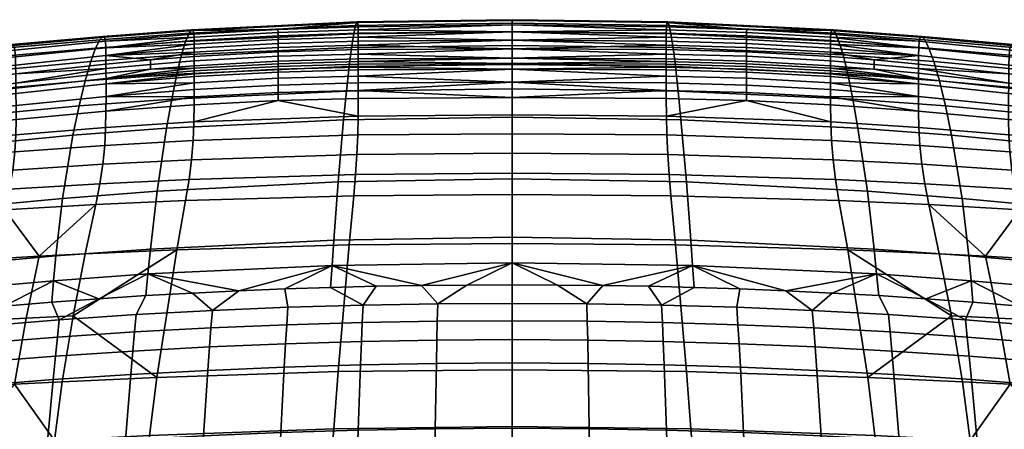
# Model space of a CAD drawing. Header units: millimetres. Extents: x -429 to 429, y -346 to 409.
# Tile 67 of 98: x -131 to 131, y 300 to 409. Entities that reach past the tile are written whole.
import ezdxf

# ---------------------------------------------------------------- set-up
doc = ezdxf.new("R2010")
doc.units = ezdxf.units.MM
doc.header["$MEASUREMENT"] = 0
doc.layers.add('sedak', color=8, linetype='Continuous')

msp = doc.modelspace()

# ---------------------------------------------------------------- meshes
at = {"layer": 'sedak'}
mesh = msp.add_polyface(dxfattribs=at)
corners = [(0, 402.25, 758.73), (0, 397.17, 735.93), (-43.45, 396.65, 736.09), (-42.79, 401.72, 758.9), (0, 405.88, 778.9), (-42.21, 405.32, 779.09), (0, 408.15, 796.1), (-41.73, 407.55, 796.3), (0, 409.11, 810), (-41.38, 408.52, 810.19), (-41.16, 408.33, 820.58), (-85.39, 406.41, 810.52), (-84.98, 406.25, 820.88), (0, 408.88, 820.41), (-62.4, 406.49, 828.11), (-41.05, 407.24, 827.98), (0, 407.7, 827.83), (-41, 405.52, 833.04), (-41.02, 406.44, 830.76), (-62.36, 405.72, 830.88), (-62.34, 404.82, 833.15), (0, 405.87, 832.92), (-41, 403.43, 836.43), (-41, 404.5, 834.9), (-62.33, 403.84, 835.01), (-62.33, 402.79, 836.53), (0, 403.69, 836.34), (-41, 401.17, 838.69), (-41, 402.32, 837.69), (-62.33, 401.7, 837.79), (-62.33, 400.56, 838.78), (0, 401.37, 838.62), (-41, 398.65, 839.84), (-41, 399.95, 839.41), (-62.33, 399.36, 839.5), (-62.33, 398.07, 839.92), (0, 398.84, 839.77), (-41, 397.26, 839.96), (-41, 397.97, 839.94), (-62.33, 397.39, 840.02), (-62.33, 396.68, 840.04), (0, 397.44, 839.9), (-41, 396.51, 839.9), (-62.33, 395.94, 839.98), (-41, 395.74, 839.76), (0, 395.92, 839.7)]
mesh.append_faces([[corners[k] for k in face] for face in [(0, 1, 2, 3), (4, 0, 3, 5), (6, 4, 5, 7), (8, 6, 7, 9), (10, 9, 11, 12), (13, 8, 9, 10), (14, 15, 10, 10), (10, 12, 14, 14), (16, 13, 10, 15), (17, 18, 19, 20), (18, 15, 14, 19), (18, 17, 21, 21), (16, 15, 18, 18), (21, 16, 18, 18), (22, 23, 24, 25), (23, 17, 20, 24), (23, 22, 26, 26), (21, 17, 23, 23), (26, 21, 23, 23), (27, 28, 29, 30), (28, 22, 25, 29), (28, 27, 31, 31), (26, 22, 28, 28), (31, 26, 28, 28), (32, 33, 34, 35), (33, 27, 30, 34), (33, 32, 36, 36), (31, 27, 33, 33), (36, 31, 33, 33), (37, 38, 39, 40), (38, 32, 35, 39), (38, 37, 41, 41), (36, 32, 38, 38), (41, 36, 38, 38), (42, 37, 40, 43), (42, 44, 45, 45), (41, 37, 42, 42), (45, 41, 42, 42)]])
mesh = msp.add_polyface(dxfattribs=at)
corners = [(42.79, 401.72, 758.9), (43.45, 396.65, 736.09), (0, 397.17, 735.93), (0, 402.25, 758.73), (42.21, 405.32, 779.09), (0, 405.88, 778.9), (41.73, 407.55, 796.3), (0, 408.15, 796.1), (41.38, 408.52, 810.19), (0, 409.11, 810), (41.16, 408.33, 820.58), (0, 408.88, 820.41), (84.98, 406.25, 820.88), (85.39, 406.41, 810.52), (41.05, 407.24, 827.98), (0, 407.7, 827.83), (62.4, 406.49, 828.11), (41.02, 406.44, 830.76), (0, 405.87, 832.92), (41, 405.52, 833.04), (62.36, 405.72, 830.88), (62.34, 404.82, 833.15), (41, 404.5, 834.9), (0, 403.69, 836.34), (41, 403.43, 836.43), (62.33, 403.84, 835.01), (62.33, 402.79, 836.53), (41, 402.32, 837.69), (0, 401.37, 838.62), (41, 401.17, 838.69), (62.33, 401.7, 837.79), (62.33, 400.56, 838.78), (41, 399.95, 839.41), (0, 398.84, 839.77), (41, 398.65, 839.84), (62.33, 399.36, 839.5), (62.33, 398.07, 839.92), (41, 397.97, 839.94), (0, 397.44, 839.9), (41, 397.26, 839.96), (62.33, 397.39, 840.02), (62.33, 396.68, 840.04), (41, 396.51, 839.9), (0, 395.92, 839.7), (62.33, 395.94, 839.98)]
mesh.append_faces([[corners[k] for k in face] for face in [(0, 1, 2, 3), (4, 0, 3, 5), (6, 4, 5, 7), (8, 6, 7, 9), (10, 8, 9, 11), (12, 13, 8, 10), (14, 10, 11, 15), (10, 14, 16, 16), (12, 10, 16, 16), (17, 14, 15, 15), (18, 19, 17, 17), (15, 18, 17, 17), (20, 16, 14, 17), (21, 20, 17, 19), (22, 19, 18, 18), (23, 24, 22, 22), (18, 23, 22, 22), (25, 21, 19, 22), (26, 25, 22, 24), (27, 24, 23, 23), (28, 29, 27, 27), (23, 28, 27, 27), (30, 26, 24, 27), (31, 30, 27, 29), (32, 29, 28, 28), (33, 34, 32, 32), (28, 33, 32, 32), (35, 31, 29, 32), (36, 35, 32, 34), (37, 34, 33, 33), (38, 39, 37, 37), (33, 38, 37, 37), (40, 36, 34, 37), (41, 40, 37, 39), (42, 39, 38, 38), (38, 43, 42, 42), (44, 41, 39, 42)]])
mesh = msp.add_polyface(dxfattribs=at)
corners = [(-88.06, 399.72, 759.34), (-89.3, 394.62, 736.56), (-113.72, 392.84, 736.91), (-112.23, 397.98, 759.63), (-42.79, 401.72, 758.9), (-43.45, 396.65, 736.09), (-86.96, 403.29, 779.49), (-110.92, 401.57, 779.71), (-42.21, 405.32, 779.09), (-86.06, 405.48, 796.66), (-109.84, 403.76, 796.81), (-41.73, 407.55, 796.3), (-85.39, 406.41, 810.52), (-109.04, 404.67, 810.62), (-41.38, 408.52, 810.19), (-84.98, 406.25, 820.88), (-108.54, 404.46, 820.96), (-84.76, 405.22, 828.24), (-108.28, 403.36, 828.33), (-62.4, 406.49, 828.11), (-84.71, 404.45, 831), (-108.18, 401.64, 833.38), (-84.68, 403.56, 833.27), (-62.36, 405.72, 830.88), (-62.34, 404.82, 833.15), (-84.67, 402.58, 835.13), (-108.16, 399.56, 836.77), (-84.67, 401.54, 836.65), (-62.33, 403.84, 835.01), (-62.33, 402.79, 836.53), (-96.3, 398.41, 838.96), (-84.67, 399.32, 838.9), (-84.67, 400.46, 837.9), (-108.16, 397.31, 839.03), (-62.33, 401.7, 837.79), (-62.33, 400.56, 838.78), (-84.67, 396.84, 840.04), (-84.67, 398.12, 839.61), (-96.3, 397.21, 839.68), (-96.3, 395.93, 840.1), (-108.16, 396.11, 839.75), (-108.16, 394.83, 840.17), (-62.33, 399.36, 839.5), (-62.33, 398.07, 839.92), (-84.67, 396.17, 840.14), (-108.15, 393.46, 840.29), (-84.67, 395.46, 840.15), (-62.33, 397.39, 840.02), (-62.33, 396.68, 840.04), (-62.33, 395.94, 839.98), (-84.67, 394.73, 840.09)]
mesh.append_faces([[corners[k] for k in face] for face in [(0, 1, 2, 3), (4, 5, 1, 0), (6, 0, 3, 7), (8, 4, 0, 6), (9, 6, 7, 10), (11, 8, 6, 9), (12, 9, 10, 13), (14, 11, 9, 12), (15, 12, 13, 16), (17, 15, 16, 18), (15, 17, 19, 19), (20, 17, 18, 18), (21, 22, 20, 20), (18, 21, 20, 20), (23, 19, 17, 20), (24, 23, 20, 22), (25, 22, 21, 21), (26, 27, 25, 25), (21, 26, 25, 25), (28, 24, 22, 25), (29, 28, 25, 27), (30, 31, 32, 32), (32, 27, 26, 26), (26, 33, 30, 30), (30, 32, 26, 26), (34, 29, 27, 32), (35, 34, 32, 31), (36, 37, 38, 39), (37, 31, 30, 38), (38, 30, 33, 40), (39, 38, 40, 41), (42, 35, 31, 37), (43, 42, 37, 36), (44, 36, 39, 39), (45, 46, 44, 44), (47, 43, 36, 44), (48, 47, 44, 46), (49, 48, 46, 50)]])
mesh = msp.add_polyface(dxfattribs=at)
corners = [(88.06, 399.72, 759.34), (89.3, 394.62, 736.56), (43.45, 396.65, 736.09), (42.79, 401.72, 758.9), (112.23, 397.98, 759.63), (113.72, 392.84, 736.91), (86.96, 403.29, 779.49), (42.21, 405.32, 779.09), (110.92, 401.57, 779.71), (86.06, 405.48, 796.66), (41.73, 407.55, 796.3), (109.84, 403.76, 796.81), (85.39, 406.41, 810.52), (41.38, 408.52, 810.19), (109.04, 404.67, 810.62), (108.54, 404.46, 820.96), (84.98, 406.25, 820.88), (62.4, 406.49, 828.11), (84.76, 405.22, 828.24), (108.28, 403.36, 828.33), (84.68, 403.56, 833.27), (84.71, 404.45, 831), (62.36, 405.72, 830.88), (62.34, 404.82, 833.15), (108.18, 401.64, 833.38), (84.67, 401.54, 836.65), (84.67, 402.58, 835.13), (62.33, 403.84, 835.01), (62.33, 402.79, 836.53), (108.16, 399.56, 836.77), (84.67, 399.32, 838.9), (84.67, 400.46, 837.9), (62.33, 401.7, 837.79), (62.33, 400.56, 838.78), (96.3, 398.41, 838.96), (84.67, 396.84, 840.04), (84.67, 398.12, 839.61), (62.33, 399.36, 839.5), (62.33, 398.07, 839.92), (108.16, 394.83, 840.17), (108.16, 396.11, 839.75), (96.3, 397.21, 839.68), (96.3, 395.93, 840.1), (108.16, 397.31, 839.03), (84.67, 395.46, 840.15), (84.67, 396.17, 840.14), (62.33, 397.39, 840.02), (62.33, 396.68, 840.04), (108.15, 393.46, 840.29), (84.67, 393.96, 839.95), (84.67, 394.73, 840.09), (62.33, 395.94, 839.98), (62.33, 395.16, 839.84)]
mesh.append_faces([[corners[k] for k in face] for face in [(0, 1, 2, 3), (4, 5, 1, 0), (6, 0, 3, 7), (8, 4, 0, 6), (9, 6, 7, 10), (11, 8, 6, 9), (12, 9, 10, 13), (14, 11, 9, 12), (15, 14, 12, 16), (17, 18, 16, 16), (19, 15, 16, 18), (20, 21, 22, 23), (21, 18, 17, 22), (21, 20, 24, 24), (19, 18, 21, 21), (24, 19, 21, 21), (25, 26, 27, 28), (26, 20, 23, 27), (26, 25, 29, 29), (24, 20, 26, 26), (29, 24, 26, 26), (30, 31, 32, 33), (31, 25, 28, 32), (31, 30, 34, 34), (29, 25, 31, 31), (31, 34, 29, 29), (35, 36, 37, 38), (36, 30, 33, 37), (39, 40, 41, 42), (40, 43, 34, 41), (41, 34, 30, 36), (42, 41, 36, 35), (44, 45, 46, 47), (45, 35, 38, 46), (42, 35, 45, 45), (48, 39, 42, 42), (49, 50, 51, 52), (50, 44, 47, 51)]])
mesh = msp.add_polyface(dxfattribs=at)
corners = [(-115.32, 386.15, 712), (-116.95, 378.33, 685.75), (-142.38, 375.9, 686.32), (-140.54, 383.75, 712.52), (-138.69, 390.49, 737.37), (-165.66, 380.75, 713.2), (-163.59, 387.56, 737.94), (-113.72, 392.84, 736.91), (-136.99, 395.7, 759.98), (-161.67, 392.88, 760.41), (-112.23, 397.98, 759.63), (-135.49, 399.36, 779.94), (-159.99, 396.67, 780.2), (-110.92, 401.57, 779.71), (-134.24, 401.59, 796.94), (-158.58, 399.02, 797.04), (-109.84, 403.76, 796.81), (-133.31, 402.5, 810.67), (-157.51, 399.99, 810.66), (-109.04, 404.67, 810.62), (-132.72, 402.23, 820.98), (-156.81, 399.71, 820.93), (-108.54, 404.46, 820.96), (-132.4, 401.04, 828.36), (-156.4, 398.44, 828.32), (-108.28, 403.36, 828.33), (-132.26, 399.21, 833.44), (-156.18, 396.51, 833.44), (-108.18, 401.64, 833.38), (-132.22, 397.04, 836.87), (-156.06, 394.25, 836.91), (-108.16, 399.56, 836.77), (-132.19, 394.73, 839.15), (-155.96, 391.9, 839.22), (-108.16, 397.31, 839.03), (-155.86, 389.41, 840.38), (-178.68, 389.1, 839.21), (-178.45, 386.64, 840.38), (-132.16, 392.25, 840.3), (-108.16, 396.11, 839.75), (-108.16, 394.83, 840.17), (-155.81, 388.09, 840.49), (-178.33, 385.34, 840.49), (-132.14, 390.9, 840.42), (-108.15, 393.46, 840.29), (-155.77, 386.7, 840.27), (-178.22, 383.98, 840.26), (-132.13, 389.47, 840.2), (-108.15, 391.99, 840.08), (-155.68, 383.63, 838.77), (-178.02, 381.02, 838.74), (-132.11, 386.27, 838.73), (-108.15, 388.66, 838.63), (-132.1, 382.57, 835.74), (-155.63, 380.14, 835.75), (-108.16, 384.77, 835.69), (-108.25, 380.37, 830.97), (-132.19, 378.42, 830.99)]
mesh.append_faces([[corners[k] for k in face] for face in [(0, 1, 2, 3), (4, 3, 5, 6), (7, 0, 3, 4), (8, 4, 6, 9), (10, 7, 4, 8), (11, 8, 9, 12), (13, 10, 8, 11), (14, 11, 12, 15), (16, 13, 11, 14), (17, 14, 15, 18), (19, 16, 14, 17), (20, 17, 18, 21), (22, 19, 17, 20), (23, 20, 21, 24), (25, 22, 20, 23), (26, 23, 24, 27), (28, 25, 23, 26), (29, 26, 27, 30), (31, 28, 26, 29), (32, 29, 30, 33), (34, 31, 29, 32), (35, 33, 36, 37), (38, 32, 33, 35), (39, 34, 32, 32), (38, 40, 39, 39), (32, 38, 39, 39), (41, 35, 37, 42), (43, 38, 35, 41), (44, 40, 38, 43), (45, 41, 42, 46), (47, 43, 41, 45), (48, 44, 43, 47), (49, 45, 46, 50), (51, 47, 45, 49), (52, 48, 47, 51), (53, 51, 49, 54), (55, 52, 51, 53), (56, 55, 53, 57)]])
mesh = msp.add_polyface(dxfattribs=at)
corners = [(138.69, 390.49, 737.37), (140.54, 383.75, 712.52), (115.32, 386.15, 712), (113.72, 392.84, 736.91), (163.59, 387.56, 737.94), (165.66, 380.75, 713.2), (136.99, 395.7, 759.98), (112.23, 397.98, 759.63), (161.67, 392.88, 760.41), (135.49, 399.36, 779.94), (110.92, 401.57, 779.71), (159.99, 396.67, 780.2), (134.24, 401.59, 796.94), (109.84, 403.76, 796.81), (158.58, 399.02, 797.04), (133.31, 402.5, 810.67), (109.04, 404.67, 810.62), (157.51, 399.99, 810.66), (132.72, 402.23, 820.98), (108.54, 404.46, 820.96), (156.81, 399.71, 820.93), (132.4, 401.04, 828.36), (108.28, 403.36, 828.33), (156.4, 398.44, 828.32), (132.26, 399.21, 833.44), (108.18, 401.64, 833.38), (156.18, 396.51, 833.44), (132.22, 397.04, 836.87), (108.16, 399.56, 836.77), (156.06, 394.25, 836.91), (96.3, 398.41, 838.96), (108.16, 397.31, 839.03), (132.19, 394.73, 839.15), (155.96, 391.9, 839.22), (108.16, 396.11, 839.75), (108.16, 394.83, 840.17), (132.16, 392.25, 840.3), (155.86, 389.41, 840.38), (132.14, 390.9, 840.42), (108.15, 393.46, 840.29), (155.81, 388.09, 840.49), (178.33, 385.34, 840.49), (178.45, 386.64, 840.38), (132.13, 389.47, 840.2), (108.15, 391.99, 840.08), (155.77, 386.7, 840.27), (178.22, 383.98, 840.26), (132.11, 386.27, 838.73), (108.15, 388.66, 838.63), (155.68, 383.63, 838.77), (178.02, 381.02, 838.74), (132.1, 382.57, 835.74), (108.16, 384.77, 835.69), (155.63, 380.14, 835.75), (132.19, 378.42, 830.99), (108.25, 380.37, 830.97)]
mesh.append_faces([[corners[k] for k in face] for face in [(0, 1, 2, 3), (4, 5, 1, 0), (6, 0, 3, 7), (8, 4, 0, 6), (9, 6, 7, 10), (11, 8, 6, 9), (12, 9, 10, 13), (14, 11, 9, 12), (15, 12, 13, 16), (17, 14, 12, 15), (18, 15, 16, 19), (20, 17, 15, 18), (21, 18, 19, 22), (23, 20, 18, 21), (24, 21, 22, 25), (26, 23, 21, 24), (27, 24, 25, 28), (29, 26, 24, 27), (30, 31, 28, 28), (32, 27, 28, 31), (33, 29, 27, 32), (34, 35, 36, 36), (32, 31, 34, 34), (36, 32, 34, 34), (37, 33, 32, 36), (38, 36, 35, 39), (40, 37, 36, 38), (41, 42, 37, 40), (43, 38, 39, 44), (45, 40, 38, 43), (46, 41, 40, 45), (47, 43, 44, 48), (49, 45, 43, 47), (50, 46, 45, 49), (51, 47, 48, 52), (53, 49, 47, 51), (54, 51, 52, 55)]])
mesh = msp.add_polyface(dxfattribs=at)
corners = [(-47.51, 350.42, 585.31), (-47.99, 343.67, 565.77), (-96.99, 341.39, 566.44), (-96.33, 348.04, 585.93), (-46.33, 365.92, 632.12), (-94.52, 363.44, 632.68), (-44.9, 382.48, 684.79), (-92.02, 380.21, 685.32), (-90.64, 387.98, 711.6), (-116.95, 378.33, 685.75), (-115.32, 386.15, 712), (-44.16, 390.1, 711.1), (-89.3, 394.62, 736.56), (-113.72, 392.84, 736.91), (-43.45, 396.65, 736.09), (-96.3, 395.93, 840.1), (-108.16, 394.83, 840.17), (-108.15, 393.46, 840.29), (-84.67, 396.17, 840.14), (-84.67, 394.73, 840.09), (-84.67, 395.46, 840.15), (-108.15, 391.99, 840.08), (-84.67, 393.96, 839.95), (-62.33, 395.16, 839.84), (-62.33, 395.94, 839.98), (-84.67, 392.33, 839.41), (-108.15, 388.66, 838.63), (-84.67, 390.54, 838.52), (-62.33, 393.51, 839.31), (-62.33, 391.69, 838.42), (-84.67, 388.59, 837.26), (-108.16, 384.77, 835.69), (-84.68, 386.48, 835.6), (-62.33, 389.71, 837.17), (-62.34, 387.57, 835.51), (-84.76, 381.91, 830.91), (-108.25, 380.37, 830.97), (-84.98, 376.97, 824.14), (-108.51, 375.61, 824.2), (-85.39, 371.82, 814.98), (-109, 370.61, 815.06), (-86.06, 366.55, 803.15), (-109.8, 365.43, 803.31), (-41.73, 367.86, 802.89), (-41.38, 373.19, 814.78), (-86.96, 360.97, 788.52), (-110.87, 359.88, 788.77), (-42.21, 362.24, 788.17), (-89.3, 347.86, 750.37), (-113.66, 346.79, 750.8), (-43.45, 349.13, 749.88), (-97.54, 335.62, 550.34), (-110.04, 334.8, 550.63), (-85.13, 336.32, 550.1), (-72.81, 336.92, 549.89)]
mesh.append_faces([[corners[k] for k in face] for face in [(0, 1, 2, 3), (4, 0, 3, 5), (6, 4, 5, 7), (8, 7, 9, 10), (11, 6, 7, 8), (12, 8, 10, 13), (14, 11, 8, 12), (15, 16, 17, 17), (18, 15, 17, 17), (19, 20, 17, 17), (21, 22, 19, 19), (17, 21, 19, 19), (23, 24, 19, 22), (25, 22, 21, 21), (26, 27, 25, 25), (21, 26, 25, 25), (28, 23, 22, 25), (29, 28, 25, 27), (30, 27, 26, 26), (31, 32, 30, 30), (26, 31, 30, 30), (33, 29, 27, 30), (34, 33, 30, 32), (35, 32, 31, 36), (34, 32, 35, 35), (37, 35, 36, 38), (39, 37, 38, 40), (41, 39, 40, 42), (43, 44, 39, 41), (45, 41, 42, 46), (47, 43, 41, 45), (48, 45, 46, 49), (50, 47, 45, 48), (2, 51, 52, 52), (2, 53, 51, 51), (53, 2, 54, 54), (2, 1, 54, 54)]])
mesh = msp.add_polyface(dxfattribs=at)
corners = [(0, 333.54, 536.69), (-19.85, 333.43, 536.74), (-12.06, 338.45, 549.34), (0, 338.49, 549.33), (-39.74, 333.09, 536.89), (-48.38, 337.81, 549.58), (-36.24, 338.11, 549.47), (-24.14, 338.32, 549.39), (0, 351.18, 585.12), (0, 344.38, 565.55), (-47.99, 343.67, 565.77), (-47.51, 350.42, 585.31), (0, 366.71, 631.94), (-46.33, 365.92, 632.12), (0, 383.14, 684.63), (-44.9, 382.48, 684.79), (0, 390.68, 710.94), (-44.16, 390.1, 711.1), (0, 397.17, 735.93), (-43.45, 396.65, 736.09), (-41, 395.74, 839.76), (-41, 396.51, 839.9), (-62.33, 395.94, 839.98), (-62.33, 395.16, 839.84), (-41, 392.26, 838.34), (-41, 394.08, 839.23), (-62.33, 393.51, 839.31), (-62.33, 391.69, 838.42), (0, 392.47, 838.27), (0, 395.92, 839.7), (-41, 388.13, 835.43), (-41, 390.28, 837.09), (-62.33, 389.71, 837.17), (-62.34, 387.57, 835.51), (0, 388.38, 835.36), (-41.05, 383.46, 830.75), (-84.76, 381.91, 830.91), (0, 383.75, 830.66), (-41.16, 378.43, 823.97), (-84.98, 376.97, 824.14), (0, 378.75, 823.87), (-41.38, 373.19, 814.78), (-85.39, 371.82, 814.98), (0, 373.54, 814.67), (0, 368.21, 802.77), (-41.73, 367.86, 802.89), (0, 362.59, 788.05), (-42.21, 362.24, 788.17), (0, 349.48, 749.76), (-43.45, 349.13, 749.88), (-72.81, 336.92, 549.89), (-60.57, 337.41, 549.72), (12.06, 338.45, 549.34)]
mesh.append_faces([[corners[k] for k in face] for face in [(0, 1, 2, 3), (4, 5, 6, 6), (1, 7, 2, 2), (8, 9, 10, 11), (12, 8, 11, 13), (14, 12, 13, 15), (16, 14, 15, 17), (18, 16, 17, 19), (20, 21, 22, 23), (24, 25, 26, 27), (25, 20, 23, 26), (25, 24, 28, 28), (29, 20, 25, 25), (28, 29, 25, 25), (30, 31, 32, 33), (31, 24, 27, 32), (31, 30, 34, 34), (28, 24, 31, 31), (34, 28, 31, 31), (35, 30, 33, 33), (36, 35, 33, 33), (37, 34, 30, 35), (38, 35, 36, 39), (40, 37, 35, 38), (41, 38, 39, 42), (43, 40, 38, 41), (44, 43, 41, 45), (46, 44, 45, 47), (48, 46, 47, 49), (50, 10, 51, 51), (51, 10, 5, 5), (6, 10, 7, 7), (2, 7, 9, 9), (10, 6, 5, 5), (10, 9, 7, 7), (9, 52, 3, 3), (9, 3, 2, 2)]])
mesh = msp.add_polyface(dxfattribs=at)
corners = [(39.74, 333.09, 536.89), (19.85, 333.43, 536.74), (24.14, 338.32, 549.39), (36.24, 338.11, 549.47), (0, 333.54, 536.69), (0, 338.49, 549.33), (12.06, 338.45, 549.34), (48.38, 337.81, 549.58), (47.51, 350.42, 585.31), (47.99, 343.67, 565.77), (0, 344.38, 565.55), (0, 351.18, 585.12), (46.33, 365.92, 632.12), (0, 366.71, 631.94), (44.9, 382.48, 684.79), (0, 383.14, 684.63), (44.16, 390.1, 711.1), (0, 390.68, 710.94), (43.45, 396.65, 736.09), (0, 397.17, 735.93), (0, 395.92, 839.7), (41, 395.74, 839.76), (41, 396.51, 839.9), (62.33, 395.16, 839.84), (62.33, 395.94, 839.98), (41, 394.08, 839.23), (0, 392.47, 838.27), (41, 392.26, 838.34), (62.33, 393.51, 839.31), (62.33, 391.69, 838.42), (41, 390.28, 837.09), (0, 388.38, 835.36), (41, 388.13, 835.43), (62.33, 389.71, 837.17), (62.34, 387.57, 835.51), (41.05, 383.46, 830.75), (0, 383.75, 830.66), (84.76, 381.91, 830.91), (41.16, 378.43, 823.97), (0, 378.75, 823.87), (84.98, 376.97, 824.14), (41.38, 373.19, 814.78), (0, 373.54, 814.67), (85.39, 371.82, 814.98), (41.73, 367.86, 802.89), (0, 368.21, 802.77), (42.21, 362.24, 788.17), (0, 362.59, 788.05), (43.45, 349.13, 749.88), (0, 349.48, 749.76), (72.81, 336.92, 549.89), (60.57, 337.41, 549.72)]
mesh.append_faces([[corners[k] for k in face] for face in [(0, 1, 2, 3), (1, 4, 5, 6), (1, 6, 2, 2), (7, 0, 3, 3), (8, 9, 10, 11), (12, 8, 11, 13), (14, 12, 13, 15), (16, 14, 15, 17), (18, 16, 17, 19), (20, 21, 22, 22), (23, 24, 22, 21), (25, 21, 20, 20), (26, 27, 25, 25), (20, 26, 25, 25), (28, 23, 21, 25), (29, 28, 25, 27), (30, 27, 26, 26), (31, 32, 30, 30), (26, 31, 30, 30), (33, 29, 27, 30), (34, 33, 30, 32), (35, 32, 31, 36), (34, 32, 35, 35), (35, 37, 34, 34), (38, 35, 36, 39), (40, 37, 35, 38), (41, 38, 39, 42), (43, 40, 38, 41), (44, 41, 42, 45), (46, 44, 45, 47), (48, 46, 47, 49), (9, 3, 2, 2), (9, 7, 3, 3), (2, 6, 10, 10), (9, 50, 51, 51), (51, 7, 9, 9), (10, 9, 2, 2)]])
mesh = msp.add_polyface(dxfattribs=at)
corners = [(96.33, 348.04, 585.93), (96.99, 341.39, 566.44), (47.99, 343.67, 565.77), (47.51, 350.42, 585.31), (94.52, 363.44, 632.68), (46.33, 365.92, 632.12), (92.02, 380.21, 685.32), (44.9, 382.48, 684.79), (90.64, 387.98, 711.6), (44.16, 390.1, 711.1), (115.32, 386.15, 712), (116.95, 378.33, 685.75), (89.3, 394.62, 736.56), (43.45, 396.65, 736.09), (113.72, 392.84, 736.91), (84.67, 396.17, 840.14), (84.67, 395.46, 840.15), (108.15, 393.46, 840.29), (96.3, 395.93, 840.1), (84.67, 394.73, 840.09), (84.67, 393.96, 839.95), (108.15, 391.99, 840.08), (84.67, 390.54, 838.52), (84.67, 392.33, 839.41), (62.33, 393.51, 839.31), (62.33, 391.69, 838.42), (62.33, 395.16, 839.84), (108.15, 388.66, 838.63), (84.68, 386.48, 835.6), (84.67, 388.59, 837.26), (62.33, 389.71, 837.17), (62.34, 387.57, 835.51), (108.16, 384.77, 835.69), (84.76, 381.91, 830.91), (108.25, 380.37, 830.97), (108.51, 375.61, 824.2), (84.98, 376.97, 824.14), (109, 370.61, 815.06), (85.39, 371.82, 814.98), (86.06, 366.55, 803.15), (41.38, 373.19, 814.78), (41.73, 367.86, 802.89), (109.8, 365.43, 803.31), (86.96, 360.97, 788.52), (42.21, 362.24, 788.17), (110.87, 359.88, 788.77), (89.3, 347.86, 750.37), (43.45, 349.13, 749.88), (113.66, 346.79, 750.8), (116.9, 330.28, 701.91), (97.54, 335.62, 550.34), (85.13, 336.32, 550.1), (110.04, 334.8, 550.63), (72.81, 336.92, 549.89)]
mesh.append_faces([[corners[k] for k in face] for face in [(0, 1, 2, 3), (4, 0, 3, 5), (6, 4, 5, 7), (8, 6, 7, 9), (10, 11, 6, 8), (12, 8, 9, 13), (14, 10, 8, 12), (15, 16, 17, 17), (18, 15, 17, 17), (19, 20, 21, 21), (17, 16, 19, 19), (21, 17, 19, 19), (22, 23, 24, 25), (23, 20, 26, 24), (23, 22, 27, 27), (21, 20, 23, 23), (27, 21, 23, 23), (28, 29, 30, 31), (29, 22, 25, 30), (29, 28, 32, 32), (27, 22, 29, 29), (32, 27, 29, 29), (33, 28, 31, 31), (34, 32, 28, 33), (35, 34, 33, 36), (37, 35, 36, 38), (39, 38, 40, 41), (42, 37, 38, 39), (43, 39, 41, 44), (45, 42, 39, 43), (46, 43, 44, 47), (48, 45, 43, 46), (49, 48, 46, 46), (1, 50, 51, 51), (1, 52, 50, 50), (51, 53, 1, 1), (53, 2, 1, 1)]])
mesh = msp.add_polyface(dxfattribs=at)
corners = [(121.55, 346.19, 586.45), (122.13, 339.6, 567.01), (96.99, 341.39, 566.44), (96.33, 348.04, 585.93), (147.08, 343.9, 587.28), (147.52, 337.38, 567.93), (172.58, 341.19, 588.6), (172.92, 334.77, 569.43), (119.78, 361.51, 633.15), (94.52, 363.44, 632.68), (145.46, 359.1, 633.82), (171.05, 356.18, 634.78), (116.95, 378.33, 685.75), (92.02, 380.21, 685.32), (142.38, 375.9, 686.32), (167.72, 372.89, 687.08), (140.54, 383.75, 712.52), (115.32, 386.15, 712), (165.66, 380.75, 713.2), (177.87, 377.68, 835.67), (178.02, 381.02, 838.74), (155.68, 383.63, 838.77), (155.63, 380.14, 835.75), (155.68, 376.22, 830.96), (132.1, 382.57, 835.74), (132.19, 378.42, 830.99), (177.84, 373.93, 830.85), (132.46, 373.9, 824.21), (108.25, 380.37, 830.97), (108.51, 375.61, 824.2), (155.93, 371.93, 824.16), (178.02, 369.8, 824.05), (133, 369.08, 815.11), (109, 370.61, 815.06), (156.48, 367.29, 815.11), (133.89, 364, 803.45), (109.8, 365.43, 803.31), (157.39, 362.32, 803.54), (135.09, 358.51, 789.04), (110.87, 359.88, 788.77), (158.64, 356.87, 789.28), (125.97, 346.14, 751.06), (138.22, 345.44, 751.32), (113.66, 346.79, 750.8), (150.26, 344.67, 751.58), (161.98, 343.85, 751.83), (173.24, 342.99, 752.07), (141.88, 328.99, 702.52), (129.44, 329.66, 702.21), (116.9, 330.28, 701.91), (165.95, 327.55, 703.18), (154.09, 328.29, 702.85), (110.04, 334.8, 550.63), (135.24, 332.85, 551.42), (122.61, 333.88, 550.97)]
mesh.append_faces([[corners[k] for k in face] for face in [(0, 1, 2, 3), (4, 5, 1, 0), (6, 7, 5, 4), (8, 0, 3, 9), (10, 4, 0, 8), (11, 6, 4, 10), (12, 8, 9, 13), (14, 10, 8, 12), (15, 11, 10, 14), (16, 14, 12, 17), (18, 15, 14, 16), (19, 20, 21, 22), (23, 22, 24, 25), (26, 19, 22, 23), (27, 25, 28, 29), (30, 23, 25, 27), (31, 26, 23, 30), (32, 27, 29, 33), (34, 30, 27, 32), (35, 32, 33, 36), (37, 34, 32, 35), (38, 35, 36, 39), (40, 37, 35, 38), (41, 42, 38, 38), (39, 43, 41, 41), (38, 39, 41, 41), (44, 45, 40, 40), (38, 42, 44, 44), (40, 38, 44, 44), (40, 45, 46, 46), (47, 42, 41, 48), (48, 41, 43, 49), (50, 45, 44, 51), (51, 44, 42, 47), (2, 1, 52, 52), (53, 54, 1, 1), (5, 53, 1, 1)]])
mesh = msp.add_polyface(dxfattribs=at)
corners = [(-147.08, 343.9, 587.28), (-147.52, 337.38, 567.93), (-172.92, 334.77, 569.43), (-172.58, 341.19, 588.6), (-121.55, 346.19, 586.45), (-122.13, 339.6, 567.01), (-96.33, 348.04, 585.93), (-96.99, 341.39, 566.44), (-145.46, 359.1, 633.82), (-171.05, 356.18, 634.78), (-119.78, 361.51, 633.15), (-94.52, 363.44, 632.68), (-142.38, 375.9, 686.32), (-167.72, 372.89, 687.08), (-116.95, 378.33, 685.75), (-92.02, 380.21, 685.32), (-140.54, 383.75, 712.52), (-165.66, 380.75, 713.2), (-155.63, 380.14, 835.75), (-155.68, 383.63, 838.77), (-178.02, 381.02, 838.74), (-177.87, 377.68, 835.67), (-155.68, 376.22, 830.96), (-177.84, 373.93, 830.85), (-132.19, 378.42, 830.99), (-132.1, 382.57, 835.74), (-155.93, 371.93, 824.16), (-178.02, 369.8, 824.05), (-132.46, 373.9, 824.21), (-108.51, 375.61, 824.2), (-108.25, 380.37, 830.97), (-156.48, 367.29, 815.11), (-178.5, 365.3, 815.03), (-133, 369.08, 815.11), (-109, 370.61, 815.06), (-133.89, 364, 803.45), (-157.39, 362.32, 803.54), (-109.8, 365.43, 803.31), (-135.09, 358.51, 789.04), (-158.64, 356.87, 789.28), (-110.87, 359.88, 788.77), (-173.24, 342.99, 752.07), (-161.98, 343.85, 751.83), (-150.26, 344.67, 751.58), (-138.22, 345.44, 751.32), (-125.97, 346.14, 751.06), (-113.66, 346.79, 750.8), (-141.88, 328.99, 702.52), (-154.09, 328.29, 702.85), (-165.95, 327.55, 703.18), (-116.9, 330.28, 701.91), (-129.44, 329.66, 702.21), (-89.3, 347.86, 750.37), (-110.04, 334.8, 550.63), (-122.61, 333.88, 550.97)]
mesh.append_faces([[corners[k] for k in face] for face in [(0, 1, 2, 3), (4, 5, 1, 0), (6, 7, 5, 4), (8, 0, 3, 9), (10, 4, 0, 8), (11, 6, 4, 10), (12, 8, 9, 13), (14, 10, 8, 12), (15, 11, 10, 14), (16, 12, 13, 17), (18, 19, 20, 21), (22, 18, 21, 23), (24, 25, 18, 22), (26, 22, 23, 27), (28, 24, 22, 26), (29, 30, 24, 28), (31, 26, 27, 32), (33, 28, 26, 31), (34, 29, 28, 33), (35, 33, 31, 36), (37, 34, 33, 35), (38, 35, 36, 39), (40, 37, 35, 38), (41, 42, 39, 39), (43, 44, 38, 38), (39, 42, 43, 43), (38, 39, 43, 43), (45, 46, 40, 40), (38, 44, 45, 45), (40, 38, 45, 45), (47, 44, 43, 48), (48, 43, 42, 49), (50, 46, 45, 51), (51, 45, 44, 47), (52, 46, 50, 50), (53, 54, 5, 5), (5, 7, 53, 53)]])
mesh = msp.add_polyface(dxfattribs=at)
corners = [(-41.01, 299.79, 483.77), (-41.74, 278.29, 455.41), (-62.66, 277.64, 455.84), (-61.58, 299.14, 484.19), (-20.5, 300.18, 483.52), (-20.86, 278.68, 455.15), (0, 300.32, 483.43), (0, 278.82, 455.06), (-40.42, 317.2, 507.91), (-60.7, 316.57, 508.28), (-20.19, 317.58, 507.68), (0, 317.71, 507.6), (-60.35, 322.82, 517.91), (-81.08, 315.7, 508.81), (-80.63, 321.97, 518.38), (-40.18, 323.43, 517.57), (-20.07, 323.79, 517.36), (0, 323.91, 517.3), (-60.04, 327.89, 527.03), (-80.23, 327.05, 527.44), (-39.97, 328.47, 526.74), (-19.97, 328.82, 526.56), (0, 328.94, 526.5), (-59.72, 332.52, 537.13), (-79.84, 331.68, 537.48), (-39.74, 333.09, 536.89), (-19.85, 333.43, 536.74), (0, 333.54, 536.69), (-60.57, 337.41, 549.72), (-48.38, 337.81, 549.58), (-36.24, 338.11, 549.47), (-24.14, 338.32, 549.39), (-72.81, 336.92, 549.89), (-39.92, 285.33, 559.9), (-19.93, 285.64, 559.82), (-24.15, 289.43, 570.23), (-36.26, 289.23, 570.26), (-48.42, 288.96, 570.32), (-12.07, 289.54, 570.21), (0, 285.74, 559.8), (0, 289.57, 570.2), (-46.34, 315.38, 649.07), (-43.45, 349.13, 749.88), (-89.3, 347.86, 750.37), (-94.6, 313.84, 649.56), (0, 315.9, 649), (0, 349.48, 749.76), (-47.54, 300.19, 603.37), (-96.54, 298.38, 603.87), (0, 300.78, 603.29), (0, 294.59, 584.8), (-48.02, 293.98, 584.9), (-97.27, 292.05, 585.45), (-72.94, 288.14, 570.55), (-60.64, 288.59, 570.42), (12.07, 289.54, 570.21)]
mesh.append_faces([[corners[k] for k in face] for face in [(0, 1, 2, 3), (4, 5, 1, 0), (6, 7, 5, 4), (8, 0, 3, 9), (10, 4, 0, 8), (11, 6, 4, 10), (12, 9, 13, 14), (15, 8, 9, 12), (16, 10, 8, 15), (17, 11, 10, 16), (18, 12, 14, 19), (20, 15, 12, 18), (21, 16, 15, 20), (22, 17, 16, 21), (23, 18, 19, 24), (25, 20, 18, 23), (26, 21, 20, 25), (27, 22, 21, 26), (25, 23, 28, 29), (26, 25, 30, 31), (23, 24, 32, 28), (33, 34, 35, 36), (36, 37, 33, 33), (35, 34, 38, 38), (34, 39, 40, 38), (41, 42, 43, 44), (45, 46, 42, 41), (47, 41, 44, 48), (49, 45, 41, 47), (50, 49, 47, 51), (51, 52, 53, 54), (51, 35, 50, 50), (51, 54, 37, 37), (51, 36, 35, 35), (50, 35, 38, 38), (51, 37, 36, 36), (40, 50, 38, 38), (55, 50, 40, 40)]])
mesh = msp.add_polyface(dxfattribs=at)
corners = [(20.49, 300.18, 483.52), (20.86, 278.68, 455.15), (0, 278.82, 455.06), (0, 300.32, 483.43), (41.01, 299.79, 483.77), (41.74, 278.29, 455.41), (61.59, 299.14, 484.19), (62.67, 277.64, 455.84), (20.19, 317.58, 507.68), (0, 317.71, 507.6), (40.41, 317.2, 507.91), (60.71, 316.57, 508.28), (20.07, 323.79, 517.36), (0, 323.91, 517.3), (40.18, 323.43, 517.57), (60.36, 322.82, 517.91), (80.64, 321.97, 518.38), (81.09, 315.7, 508.81), (19.96, 328.82, 526.56), (0, 328.94, 526.5), (39.97, 328.47, 526.74), (60.05, 327.89, 527.03), (80.24, 327.05, 527.44), (19.85, 333.43, 536.74), (0, 333.54, 536.69), (39.74, 333.09, 536.89), (59.73, 332.52, 537.13), (79.84, 331.68, 537.48), (48.38, 337.81, 549.58), (60.57, 337.41, 549.72), (72.81, 336.92, 549.89), (0, 285.74, 559.8), (19.93, 285.64, 559.82), (12.07, 289.54, 570.21), (0, 289.57, 570.2), (39.92, 285.33, 559.9), (60.03, 284.79, 560.06), (60.64, 288.59, 570.42), (48.42, 288.96, 570.32), (80.31, 283.99, 560.34), (72.94, 288.14, 570.55), (36.26, 289.23, 570.26), (24.15, 289.43, 570.23), (46.34, 315.38, 649.07), (43.45, 349.13, 749.88), (0, 349.48, 749.76), (0, 315.9, 649), (94.6, 313.84, 649.56), (89.3, 347.86, 750.37), (47.54, 300.19, 603.37), (0, 300.78, 603.29), (96.54, 298.38, 603.87), (48.02, 293.98, 584.9), (0, 294.59, 584.8)]
mesh.append_faces([[corners[k] for k in face] for face in [(0, 1, 2, 3), (4, 5, 1, 0), (6, 7, 5, 4), (8, 0, 3, 9), (10, 4, 0, 8), (11, 6, 4, 10), (12, 8, 9, 13), (14, 10, 8, 12), (15, 11, 10, 14), (16, 17, 11, 15), (18, 12, 13, 19), (20, 14, 12, 18), (21, 15, 14, 20), (22, 16, 15, 21), (23, 18, 19, 24), (25, 20, 18, 23), (26, 21, 20, 25), (27, 22, 21, 26), (26, 25, 28, 29), (27, 26, 29, 30), (31, 32, 33, 34), (35, 36, 37, 38), (36, 39, 40, 37), (32, 35, 41, 42), (38, 41, 35, 35), (33, 32, 42, 42), (43, 44, 45, 46), (47, 48, 44, 43), (49, 43, 46, 50), (51, 47, 43, 49), (52, 49, 50, 53), (33, 42, 53, 53), (52, 42, 41, 41), (52, 41, 38, 38), (53, 42, 52, 52), (37, 52, 38, 38), (52, 37, 40, 40)]])
mesh = msp.add_polyface(dxfattribs=at)
corners = [(-82.23, 298.27, 484.77), (-83.64, 276.77, 456.43), (-104.7, 275.68, 457.19), (-102.99, 297.17, 485.51), (-61.58, 299.14, 484.19), (-62.66, 277.64, 455.84), (-122.23, 313.27, 510.31), (-123.86, 295.85, 486.41), (-144.81, 294.24, 487.48), (-142.98, 311.64, 511.31), (-101.59, 314.61, 509.48), (-81.08, 315.7, 508.81), (-60.7, 316.57, 508.28), (-121.61, 319.53, 519.74), (-142.28, 317.89, 520.69), (-101.05, 320.87, 518.99), (-80.63, 321.97, 518.38), (-121.08, 324.59, 528.64), (-141.7, 322.95, 529.53), (-100.57, 325.95, 527.97), (-80.23, 327.05, 527.44), (-120.61, 329.2, 538.52), (-141.22, 327.53, 539.34), (-100.13, 330.58, 537.94), (-79.84, 331.68, 537.48), (-135.24, 332.85, 551.42), (-122.61, 333.88, 550.97), (-110.04, 334.8, 550.63), (-97.54, 335.62, 550.34), (-85.13, 336.32, 550.1), (-147.89, 331.72, 551.98), (-72.81, 336.92, 549.89), (-119.85, 312.7, 650.06), (-116.9, 330.28, 701.91), (-129.44, 329.66, 702.21), (-132.55, 312.07, 650.37), (-141.88, 328.99, 702.52), (-145.12, 311.41, 650.73), (-94.6, 313.84, 649.56), (-89.3, 347.86, 750.37), (-121.89, 297.03, 604.41), (-147.14, 295.54, 605.21), (-96.54, 298.38, 603.87), (-122.58, 290.58, 586.02), (-147.72, 288.95, 586.91), (-97.27, 292.05, 585.45), (-48.02, 293.98, 584.9), (-47.54, 300.19, 603.37), (-122.13, 339.6, 567.01), (-147.52, 337.38, 567.93), (-123.1, 285.37, 571.59), (-110.46, 286.19, 571.24), (-97.84, 286.94, 570.95), (-85.34, 287.59, 570.73), (-72.94, 288.14, 570.55)]
mesh.append_faces([[corners[k] for k in face] for face in [(0, 1, 2, 3), (4, 5, 1, 0), (6, 7, 8, 9), (10, 3, 7, 6), (11, 0, 3, 10), (12, 4, 0, 11), (13, 6, 9, 14), (15, 10, 6, 13), (16, 11, 10, 15), (17, 13, 14, 18), (19, 15, 13, 17), (20, 16, 15, 19), (21, 17, 18, 22), (23, 19, 17, 21), (24, 20, 19, 23), (21, 22, 25, 26), (23, 21, 27, 28), (24, 23, 28, 29), (21, 26, 27, 27), (22, 30, 25, 25), (24, 29, 31, 31), (32, 33, 34, 35), (35, 34, 36, 37), (33, 32, 38, 38), (38, 39, 33, 33), (40, 32, 35, 35), (41, 40, 35, 35), (42, 38, 32, 40), (43, 40, 41, 44), (45, 42, 40, 43), (46, 47, 42, 45), (48, 26, 25, 25), (49, 48, 25, 25), (45, 43, 50, 51), (45, 51, 52, 52), (45, 52, 53, 53), (45, 53, 54, 54)]])
mesh = msp.add_polyface(dxfattribs=at)
corners = [(82.24, 298.27, 484.77), (83.65, 276.77, 456.43), (62.67, 277.64, 455.84), (61.59, 299.14, 484.19), (102.99, 297.17, 485.51), (104.7, 275.68, 457.19), (81.09, 315.7, 508.81), (60.71, 316.57, 508.28), (101.59, 314.61, 509.48), (122.24, 313.27, 510.31), (123.86, 295.85, 486.41), (142.97, 311.64, 511.31), (144.8, 294.24, 487.48), (101.05, 320.87, 518.99), (80.64, 321.97, 518.38), (121.61, 319.53, 519.74), (142.27, 317.89, 520.69), (100.58, 325.95, 527.97), (80.24, 327.05, 527.44), (121.09, 324.59, 528.64), (141.69, 322.95, 529.53), (100.13, 330.58, 537.94), (79.84, 331.68, 537.48), (120.61, 329.2, 538.52), (141.21, 327.53, 539.34), (85.13, 336.32, 550.1), (97.54, 335.62, 550.34), (122.61, 333.88, 550.97), (135.24, 332.85, 551.42), (110.04, 334.8, 550.63), (72.81, 336.92, 549.89), (94.6, 313.84, 649.56), (119.85, 312.7, 650.06), (116.9, 330.28, 701.91), (89.3, 347.86, 750.37), (145.12, 311.41, 650.73), (141.88, 328.99, 702.52), (129.44, 329.66, 702.21), (132.55, 312.07, 650.37), (121.89, 297.03, 604.41), (96.54, 298.38, 603.87), (147.14, 295.54, 605.21), (97.27, 292.05, 585.45), (47.54, 300.19, 603.37), (48.02, 293.98, 584.9), (122.58, 290.58, 586.02), (147.72, 288.95, 586.91), (122.13, 339.6, 567.01), (147.52, 337.38, 567.93), (147.89, 331.72, 551.98), (72.94, 288.14, 570.55), (85.34, 287.59, 570.73), (135.68, 284.5, 572.03), (97.84, 286.94, 570.95), (110.46, 286.19, 571.24), (123.1, 285.37, 571.59)]
mesh.append_faces([[corners[k] for k in face] for face in [(0, 1, 2, 3), (4, 5, 1, 0), (6, 0, 3, 7), (8, 4, 0, 6), (9, 10, 4, 8), (11, 12, 10, 9), (13, 8, 6, 14), (15, 9, 8, 13), (16, 11, 9, 15), (17, 13, 14, 18), (19, 15, 13, 17), (20, 16, 15, 19), (21, 17, 18, 22), (23, 19, 17, 21), (24, 20, 19, 23), (21, 22, 25, 26), (24, 23, 27, 28), (23, 21, 26, 29), (22, 30, 25, 25), (23, 29, 27, 27), (31, 32, 33, 33), (34, 31, 33, 33), (35, 36, 37, 38), (38, 37, 33, 32), (39, 32, 31, 40), (38, 32, 39, 39), (41, 35, 38, 38), (39, 41, 38, 38), (42, 40, 43, 44), (45, 39, 40, 42), (46, 41, 39, 45), (29, 47, 27, 27), (48, 49, 28, 28), (42, 44, 50, 51), (45, 52, 46, 46), (45, 42, 53, 54), (42, 51, 53, 53), (45, 54, 55, 55)]])

doc.saveas('drawing.dxf')
